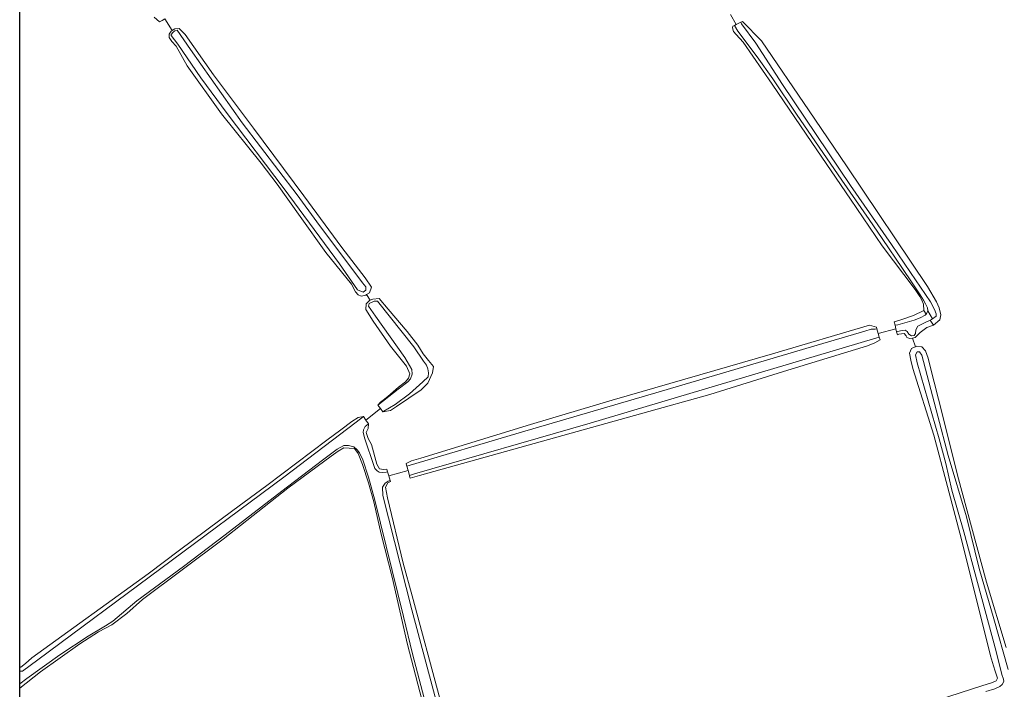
# Model space of a CAD drawing. Header units: metres. Extents: x 229229 to 231729, y 593167 to 595667.
# Tile 2 of 256: x 229229 to 229491, y 593358 to 593536. Entities that reach past the tile are written whole.
import ezdxf

# ---------------------------------------------------------------- set-up
doc = ezdxf.new("R2010")
doc.units = ezdxf.units.M
for name, color, linetype, lineweight in [('B-WE-GR-GRAS-GV', 60, 'Continuous', 13), ('B-WE-OG-WATER-GV', 130, 'Continuous', 18), ('B-WE-OG-WATER_SLOOT-GV', 120, 'Continuous', 18)]:
    doc.layers.add(name, color=color, linetype=linetype, lineweight=lineweight)

msp = doc.modelspace()

# ---------------------------------------------------------------- linework, layer by layer
msp.add_lwpolyline([(231729.346, 593166.818), (229229.346, 593166.818), (229229.346, 595666.818), (231729.346, 595666.818)], close=True)
at = {"layer": 'B-WE-GR-GRAS-GV'}
for points in [[(229229.346, 593363.76), (229229.605, 593363.836), (229230.874, 593364.834), (229232.582, 593366.305), (229263.413, 593388.642), (229271.777, 593394.918), (229285.939, 593405.474), (229294.921, 593412.083), (229310.876, 593424.15), (229314.585, 593426.853), (229317.488, 593429.056), (229319.162, 593430.159), (229320.587, 593430.409), (229321.273, 593429.446), (229325.106, 593432.535), (229324.443, 593433.434), (229325.167, 593434.197), (229325.865, 593434.775), (229327.097, 593435.722), (229329.89, 593438.199), (229331.761, 593439.628), (229332.598, 593440.564), (229332.893, 593441.746), (229332.056, 593443.766), (229327.822, 593449.086), (229323.172, 593455.744), (229321.261, 593458.819), (229321.346, 593460.321), (229322.231, 593461.206), (229322.418, 593461.29), (229321.461, 593462.817), (229321.212, 593462.673), (229319.988, 593462.346), (229319.175, 593462.718), (229318.535, 593463.56), (229317.454, 593465.512), (229310.615, 593473.925), (229303.821, 593483.531), (229297.716, 593492.102), (229293.482, 593497.668), (229282.946, 593510.821), (229273.788, 593523.53), (229270.853, 593528.773), (229269.729, 593530.015), (229269.011, 593531.072), (229269.003, 593531.932), (229269.54, 593532.747), (229269.812, 593532.909), (229267.866, 593535.972), (229267.174, 593535.535), (229266.494, 593535.2), (229265.078, 593536.415)], [(229267.866, 593535.972), (229269.812, 593532.909), (229270.559, 593533.351), (229271.672, 593533.449), (229273.243, 593531.869), (229280.829, 593521.116), (229291.414, 593506.978), (229304.805, 593489.048), (229314.849, 593475.255), (229321.083, 593467.202), (229322.788, 593464.788), (229322.194, 593463.239), (229321.461, 593462.817), (229322.418, 593461.29), (229323.095, 593461.595), (229324.778, 593461.771), (229327.181, 593458.905), (229332.253, 593452.977), (229335.01, 593449.381), (229336.487, 593447.066), (229337.915, 593445.244), (229339.195, 593443.667), (229338.949, 593441.992), (229337.669, 593439.234), (229335.896, 593437.46), (229329.411, 593433.11), (229327.75, 593432.02), (229325.768, 593431.635), (229325.106, 593432.535), (229321.273, 593429.446), (229321.959, 593428.483), (229321.832, 593427.26), (229321.361, 593426.142), (229321.843, 593424.602), (229322.706, 593422.978), (229324.117, 593417.758), (229324.904, 593416.526), (229325.889, 593416.379), (229326.776, 593416.428), (229326.98, 593415.755), (229327.304, 593414.683), (229332.44, 593416.093), (229332.127, 593417.252), (229331.97, 593417.831), (229331.935, 593417.962), (229333.361, 593418.644), (229335.81, 593419.336), (229364.986, 593428.306), (229386.636, 593434.744), (229429.18, 593447.09), (229454.93, 593454.636), (229456.786, 593454.152), (229456.912, 593453.716), (229457.263, 593452.495), (229461.959, 593453.735), (229461.74, 593454.63), (229461.524, 593455.516), (229463.308, 593456.121), (229466.677, 593457.196), (229469.356, 593458.531), (229469.33, 593460.26), (229468.836, 593461.328), (229468.3, 593462.319), (229467.123, 593464.144), (229458.346, 593475.708), (229449.868, 593488.13), (229439.648, 593503.202), (229429.126, 593518.654), (229421.4, 593529.771), (229419.532, 593531.843), (229418.85, 593532.678), (229418.59, 593533.651), (229418.701, 593534.069), (229419.08, 593534.254), (229419.596, 593534.505), (229418.033, 593537.156)], [(229418.033, 593537.156), (229419.596, 593534.505), (229420.761, 593535.072), (229421.198, 593535.285), (229426.303, 593530.116), (229438.967, 593511.534), (229448.808, 593496.991), (229470.317, 593464.894), (229472.757, 593460.823), (229473.435, 593459.26), (229473.911, 593457.399), (229473.651, 593456.057), (229471.97, 593454.667), (229470.205, 593454.052), (229468.443, 593452.703), (229467.113, 593451.374), (229466.398, 593451.254), (229467.143, 593448.926), (229467.55, 593449.115), (229468.857, 593448.938), (229469.823, 593447.849), (229470.54, 593445.874), (229471.069, 593443.653), (229474.317, 593430.888), (229478.329, 593414.83), (229485.975, 593386.427), (229491.236, 593369.087)], [(229388.648, 593327.846), (229484.796, 593358.916), (229487.322, 593359.729), (229488.587, 593360.234), (229488.978, 593360.935), (229488.689, 593361.739), (229488.299, 593362.779), (229487.836, 593364.214), (229487.064, 593366.897), (229479.421, 593397.799), (229475.648, 593411.812), (229472.015, 593425.446), (229466.478, 593443.159), (229465.91, 593445.407), (229465.545, 593447.259), (229466.073, 593448.43), (229466.498, 593448.627), (229467.143, 593448.926), (229466.398, 593451.254), (229465.682, 593451.134), (229464.9, 593451.368), (229464.709, 593451.764), (229464.684, 593451.83), (229464.157, 593452.48), (229462.752, 593452.265), (229462.352, 593452.125), (229462.164, 593452.896), (229461.959, 593453.735), (229457.263, 593452.495), (229457.548, 593451.505), (229457.751, 593450.8), (229456.334, 593450.013), (229454.465, 593449.211), (229432.133, 593442.394), (229412.526, 593436.259), (229394.812, 593431.26), (229335.446, 593414.777), (229332.99, 593414.055), (229332.856, 593414.552), (229332.791, 593414.791), (229332.44, 593416.093), (229327.304, 593414.683), (229327.696, 593413.386), (229327.76, 593413.176), (229327.071, 593412.782), (229326.48, 593411.698), (229327.022, 593408.791), (229331.109, 593391.498), (229333.522, 593382.778), (229340.908, 593355.569)], [(229337.127, 593351.177), (229332.301, 593369.887), (229328.251, 593387.722), (229325.346, 593399.152), (229323.327, 593407.725), (229321.948, 593412.849), (229320.361, 593417.68), (229319.184, 593420.567), (229318.223, 593421.9), (229315.425, 593422.09), (229313.927, 593421.191), (229312.041, 593419.845), (229300.529, 593411.418), (229283.325, 593397.819), (229261.987, 593381.795), (229257.757, 593378.133), (229253.813, 593375.09), (229250.296, 593373.236), (229245.353, 593370.097), (229234.829, 593362.63)], [(229234.829, 593362.63), (229229.346, 593358.267)]]:
    msp.add_lwpolyline(points, dxfattribs=at)
at = {"layer": 'B-WE-OG-WATER-GV'}
for points in [[(229470.454, 593458.429), (229471.721, 593456.38), (229472.645, 593457.081), (229472.623, 593457.643), (229472.17, 593458.788), (229471.176, 593460.841), (229465.801, 593468.666), (229460.812, 593476.076), (229449.873, 593491.742), (229431.893, 593518.599), (229424.754, 593529.498), (229420.965, 593534.658), (229420.761, 593535.072), (229419.596, 593534.505), (229419.08, 593534.254), (229420.003, 593532.745), (229425.153, 593525.87), (229429.278, 593520.059), (229435.55, 593510.694), (229447.61, 593493.161), (229454.901, 593482.739), (229458.356, 593477.662), (229463.752, 593469.67), (229466.318, 593465.917), (229468.424, 593462.728), (229469.309, 593461.281), (229469.806, 593460.373), (229470.367, 593459.25)], [(229269.589, 593531.576), (229271.321, 593529.292), (229277.406, 593520.294), (229284.422, 593510.892), (229299.576, 593490.9), (229314.235, 593470.969), (229319.002, 593464.013), (229320.547, 593463.453), (229321.238, 593463.993), (229321.238, 593464.879), (229320.399, 593465.927), (229308.223, 593482.068), (229302.976, 593489.241), (229288.432, 593508.416), (229274.676, 593527.868), (229271.174, 593532.954), (229270.574, 593532.85), (229270.093, 593532.467), (229269.538, 593531.862)], [(229325.768, 593431.635), (229326.037, 593431.857), (229329.04, 593433.639), (229332.862, 593436.426), (229336.382, 593439.58), (229337.786, 593440.942), (229337.894, 593441.979), (229337.741, 593443.097), (229337.352, 593444.069), (229336.575, 593445.15), (229334.005, 593448.952), (229324.321, 593461.034), (229323.462, 593461.034), (229322.102, 593460.386), (229321.95, 593459.71), (229323.769, 593457.056), (229331.634, 593446.063), (229333.428, 593442.917), (229333.557, 593441.643), (229333.104, 593440.454), (229332.413, 593439.633), (229329.865, 593437.689), (229324.443, 593433.434), (229325.106, 593432.535)], [(229469.986, 593457.599), (229469.733, 593457.356), (229468.431, 593456.657), (229466.806, 593455.976), (229462.46, 593454.766), (229461.74, 593454.63), (229461.959, 593453.735), (229462.164, 593452.896), (229463.172, 593453.199), (229464.387, 593453.343), (229464.927, 593453.019), (229465.359, 593452.306), (229466.122, 593451.817), (229466.834, 593451.903), (229467.152, 593452.478), (229467.224, 593453.43), (229467.786, 593454.359), (229469.729, 593455.331), (229471.081, 593455.981), (229471.392, 593456.131), (229471.721, 593456.38), (229470.454, 593458.429), (229470.108, 593457.716)], [(229456.912, 593453.716), (229456.46, 593453.631), (229455.358, 593453.566), (229453.739, 593453.069), (229439.54, 593448.918), (229399.704, 593437.164), (229361.99, 593426.124), (229332.127, 593417.252), (229332.44, 593416.093), (229332.791, 593414.791), (229334.15, 593415.166), (229380.787, 593428.678), (229456.002, 593451.039), (229457.548, 593451.505), (229457.263, 593452.495)]]:
    msp.add_lwpolyline(points, close=True, dxfattribs=at)
for points in [[(229491.752, 593363.227), (229487.936, 593376.686), (229484.075, 593390.049), (229480.674, 593403.811), (229475.854, 593420.021), (229473.139, 593430.542), (229468.86, 593446.669), (229468.255, 593447.614), (229467.575, 593447.576), (229467.159, 593446.82), (229467.651, 593444.665), (229473.442, 593424.461), (229475.235, 593417.915), (229476.848, 593410.853), (229479.972, 593399.779), (229483.638, 593386.358), (229488.589, 593368.044), (229490.073, 593361.88), (229490.505, 593360.713), (229490.613, 593360.022), (229490.203, 593359.265), (229489.555, 593358.704), (229488.238, 593358.142), (229485.819, 593357.386)], [(229348.278, 593323.499), (229333.486, 593379.068), (229325.727, 593409.422), (229325.707, 593411.666), (229326.398, 593412.681), (229327.175, 593413.243), (229327.696, 593413.386), (229327.304, 593414.683), (229326.98, 593415.755), (229326.6, 593415.645), (229325.773, 593415.533), (229324.786, 593415.657), (229324.243, 593416.015), (229323.663, 593416.62), (229323.33, 593417.385), (229321.004, 593424.529), (229320.574, 593426.197), (229320.66, 593426.91), (229321.049, 593427.731), (229321.959, 593428.483), (229321.273, 593429.446), (229320.587, 593430.409), (229318.647, 593428.886), (229299.496, 593414.301), (229234.179, 593365.775), (229230.079, 593362.798), (229229.346, 593362.765)], [(229229.346, 593359.406), (229231.281, 593360.875), (229240.011, 593367.113), (229247.493, 593372.066), (229252.104, 593374.825), (229254.069, 593376.035), (229260.472, 593381.475), (229272.867, 593390.586), (229283.902, 593398.979), (229298.92, 593410.58), (229309.766, 593418.822), (229313.588, 593421.765), (229315.377, 593422.715), (229316.623, 593422.728), (229318.018, 593422.407), (229318.955, 593421.58), (229319.548, 593420.765), (229320.45, 593418.881), (229321.962, 593414.344), (229323.625, 593408.164), (229331.23, 593377.316), (229333.627, 593367.421), (229341.052, 593339.186)]]:
    msp.add_lwpolyline(points, dxfattribs=at)
at = {"layer": 'B-WE-OG-WATER_SLOOT-GV'}
for points in [[(229265.078, 593536.415), (229266.494, 593535.2), (229267.174, 593535.535), (229267.866, 593535.972)], [(229491.236, 593369.087), (229485.975, 593386.427), (229478.329, 593414.83), (229474.317, 593430.888), (229471.069, 593443.653), (229470.54, 593445.874), (229469.823, 593447.849), (229468.857, 593448.938), (229467.55, 593449.115), (229467.143, 593448.926), (229466.498, 593448.627), (229466.073, 593448.43), (229465.545, 593447.259), (229465.91, 593445.407), (229466.478, 593443.159), (229472.015, 593425.446), (229475.648, 593411.812), (229479.421, 593397.799), (229487.064, 593366.897), (229487.836, 593364.214), (229488.299, 593362.779), (229488.689, 593361.739), (229488.978, 593360.935), (229488.587, 593360.234), (229487.322, 593359.729), (229484.796, 593358.916), (229388.648, 593327.846)], [(229485.819, 593357.386), (229488.238, 593358.142), (229489.555, 593358.704), (229490.203, 593359.265), (229490.613, 593360.022), (229490.505, 593360.713), (229490.073, 593361.88), (229488.589, 593368.044), (229483.638, 593386.358), (229479.972, 593399.779), (229476.848, 593410.853), (229475.235, 593417.915), (229473.442, 593424.461), (229467.651, 593444.665), (229467.159, 593446.82), (229467.575, 593447.576), (229468.255, 593447.614), (229468.86, 593446.669), (229473.139, 593430.542), (229475.854, 593420.021), (229480.674, 593403.811), (229484.075, 593390.049), (229487.936, 593376.686), (229491.752, 593363.227)], [(229229.346, 593362.765), (229230.079, 593362.798), (229234.179, 593365.775), (229299.496, 593414.301), (229318.647, 593428.886), (229320.587, 593430.409)], [(229320.587, 593430.409), (229319.162, 593430.159), (229317.488, 593429.056), (229314.585, 593426.853), (229310.876, 593424.15), (229294.921, 593412.083), (229285.939, 593405.474), (229271.777, 593394.918), (229263.413, 593388.642), (229232.582, 593366.305), (229230.874, 593364.834), (229229.605, 593363.836), (229229.346, 593363.76)], [(229341.052, 593339.186), (229333.627, 593367.421), (229331.23, 593377.316), (229323.625, 593408.164), (229321.962, 593414.344), (229320.45, 593418.881), (229319.548, 593420.765), (229318.955, 593421.58), (229318.018, 593422.407), (229316.623, 593422.728), (229315.377, 593422.715), (229313.588, 593421.765), (229309.766, 593418.822), (229298.92, 593410.58), (229283.902, 593398.979), (229272.867, 593390.586), (229260.472, 593381.475), (229254.069, 593376.035), (229252.104, 593374.825), (229247.493, 593372.066), (229240.011, 593367.113), (229231.281, 593360.875), (229229.346, 593359.406)], [(229229.346, 593358.267), (229234.829, 593362.63), (229245.353, 593370.097), (229250.296, 593373.236), (229253.813, 593375.09), (229257.757, 593378.133), (229261.987, 593381.795), (229283.325, 593397.819), (229300.529, 593411.418), (229312.041, 593419.845), (229313.927, 593421.191), (229315.425, 593422.09), (229318.223, 593421.9), (229319.184, 593420.567), (229320.361, 593417.68), (229321.948, 593412.849), (229323.327, 593407.725), (229325.346, 593399.152), (229328.251, 593387.722), (229332.301, 593369.887), (229337.127, 593351.177)]]:
    msp.add_lwpolyline(points, dxfattribs=at)
for points in [[(229471.721, 593456.38), (229471.392, 593456.131), (229471.081, 593455.981), (229471.97, 593454.667), (229473.651, 593456.057), (229473.911, 593457.399), (229473.435, 593459.26), (229472.757, 593460.823), (229470.317, 593464.894), (229448.808, 593496.991), (229438.967, 593511.534), (229426.303, 593530.116), (229421.198, 593535.285), (229420.761, 593535.072), (229420.965, 593534.658), (229424.754, 593529.498), (229431.893, 593518.599), (229449.873, 593491.742), (229460.812, 593476.076), (229465.801, 593468.666), (229471.176, 593460.841), (229472.17, 593458.788), (229472.623, 593457.643), (229472.645, 593457.081)], [(229322.788, 593464.788), (229321.083, 593467.202), (229314.849, 593475.255), (229304.805, 593489.048), (229291.414, 593506.978), (229280.829, 593521.116), (229273.243, 593531.869), (229271.672, 593533.449), (229270.559, 593533.351), (229269.812, 593532.909), (229269.54, 593532.747), (229269.003, 593531.932), (229269.011, 593531.072), (229269.729, 593530.015), (229270.853, 593528.773), (229273.788, 593523.53), (229282.946, 593510.821), (229293.482, 593497.668), (229297.716, 593492.102), (229303.821, 593483.531), (229310.615, 593473.925), (229317.454, 593465.512), (229318.535, 593463.56), (229319.175, 593462.718), (229319.988, 593462.346), (229321.212, 593462.673), (229321.461, 593462.817), (229322.194, 593463.239)], [(229269.589, 593531.576), (229269.538, 593531.862), (229270.093, 593532.467), (229270.574, 593532.85), (229271.174, 593532.954), (229274.676, 593527.868), (229288.432, 593508.416), (229302.976, 593489.241), (229308.223, 593482.068), (229320.399, 593465.927), (229321.238, 593464.879), (229321.238, 593463.993), (229320.547, 593463.453), (229319.002, 593464.013), (229314.235, 593470.969), (229299.576, 593490.9), (229284.422, 593510.892), (229277.406, 593520.294), (229271.321, 593529.292)], [(229469.356, 593458.531), (229469.986, 593457.599), (229470.108, 593457.716), (229470.454, 593458.429), (229470.367, 593459.25), (229469.806, 593460.373), (229469.309, 593461.281), (229468.424, 593462.728), (229466.318, 593465.917), (229463.752, 593469.67), (229458.356, 593477.662), (229454.901, 593482.739), (229447.61, 593493.161), (229435.55, 593510.694), (229429.278, 593520.059), (229425.153, 593525.87), (229420.003, 593532.745), (229419.08, 593534.254), (229418.701, 593534.069), (229418.59, 593533.651), (229418.85, 593532.678), (229419.532, 593531.843), (229421.4, 593529.771), (229429.126, 593518.654), (229439.648, 593503.202), (229449.868, 593488.13), (229458.346, 593475.708), (229467.123, 593464.144), (229468.3, 593462.319), (229468.836, 593461.328), (229469.33, 593460.26)], [(229325.768, 593431.635), (229327.75, 593432.02), (229329.411, 593433.11), (229335.896, 593437.46), (229337.669, 593439.234), (229338.949, 593441.992), (229339.195, 593443.667), (229337.915, 593445.244), (229336.487, 593447.066), (229335.01, 593449.381), (229332.253, 593452.977), (229327.181, 593458.905), (229324.778, 593461.771), (229323.095, 593461.595), (229322.418, 593461.29), (229322.231, 593461.206), (229321.346, 593460.321), (229321.261, 593458.819), (229323.172, 593455.744), (229327.822, 593449.086), (229332.056, 593443.766), (229332.893, 593441.746), (229332.598, 593440.564), (229331.761, 593439.628), (229329.89, 593438.199), (229327.097, 593435.722), (229325.865, 593434.775), (229325.167, 593434.197), (229324.443, 593433.434), (229329.865, 593437.689), (229332.413, 593439.633), (229333.104, 593440.454), (229333.557, 593441.643), (229333.428, 593442.917), (229331.634, 593446.063), (229323.769, 593457.056), (229321.95, 593459.71), (229322.102, 593460.386), (229323.462, 593461.034), (229324.321, 593461.034), (229334.005, 593448.952), (229336.575, 593445.15), (229337.352, 593444.069), (229337.741, 593443.097), (229337.894, 593441.979), (229337.786, 593440.942), (229336.382, 593439.58), (229332.862, 593436.426), (229329.04, 593433.639), (229326.037, 593431.857)], [(229469.986, 593457.599), (229469.356, 593458.531), (229466.677, 593457.196), (229463.308, 593456.121), (229461.524, 593455.516), (229461.74, 593454.63), (229462.46, 593454.766), (229466.806, 593455.976), (229468.431, 593456.657), (229469.733, 593457.356)], [(229456.786, 593454.152), (229454.93, 593454.636), (229429.18, 593447.09), (229386.636, 593434.744), (229364.986, 593428.306), (229335.81, 593419.336), (229333.361, 593418.644), (229331.935, 593417.962), (229331.97, 593417.831), (229332.127, 593417.252), (229361.99, 593426.124), (229399.704, 593437.164), (229439.54, 593448.918), (229453.739, 593453.069), (229455.358, 593453.566), (229456.46, 593453.631), (229456.912, 593453.716)], [(229467.113, 593451.374), (229468.443, 593452.703), (229470.205, 593454.052), (229471.97, 593454.667), (229471.081, 593455.981), (229469.729, 593455.331), (229467.786, 593454.359), (229467.224, 593453.43), (229467.152, 593452.478), (229466.834, 593451.903), (229466.122, 593451.817), (229465.359, 593452.306), (229464.927, 593453.019), (229464.387, 593453.343), (229463.172, 593453.199), (229462.164, 593452.896), (229462.352, 593452.125), (229462.752, 593452.265), (229464.157, 593452.48), (229464.684, 593451.83), (229464.709, 593451.764), (229464.9, 593451.368), (229465.682, 593451.134), (229466.398, 593451.254)], [(229335.446, 593414.777), (229394.812, 593431.26), (229412.526, 593436.259), (229432.133, 593442.394), (229454.465, 593449.211), (229456.334, 593450.013), (229457.751, 593450.8), (229457.548, 593451.505), (229456.002, 593451.039), (229380.787, 593428.678), (229334.15, 593415.166), (229332.791, 593414.791), (229332.856, 593414.552), (229332.99, 593414.055)], [(229326.98, 593415.755), (229326.776, 593416.428), (229325.889, 593416.379), (229324.904, 593416.526), (229324.117, 593417.758), (229322.706, 593422.978), (229321.843, 593424.602), (229321.361, 593426.142), (229321.832, 593427.26), (229321.959, 593428.483), (229321.049, 593427.731), (229320.66, 593426.91), (229320.574, 593426.197), (229321.004, 593424.529), (229323.33, 593417.385), (229323.663, 593416.62), (229324.243, 593416.015), (229324.786, 593415.657), (229325.773, 593415.533), (229326.6, 593415.645)], [(229348.728, 593321.417), (229349.381, 593321.605), (229349.777, 593322.47), (229340.908, 593355.569), (229333.522, 593382.778), (229331.109, 593391.498), (229327.022, 593408.791), (229326.48, 593411.698), (229327.071, 593412.782), (229327.76, 593413.176), (229327.696, 593413.386), (229327.175, 593413.243), (229326.398, 593412.681), (229325.707, 593411.666), (229325.727, 593409.422), (229333.486, 593379.068), (229348.278, 593323.499)]]:
    msp.add_lwpolyline(points, close=True, dxfattribs=at)

doc.saveas('drawing.dxf')
